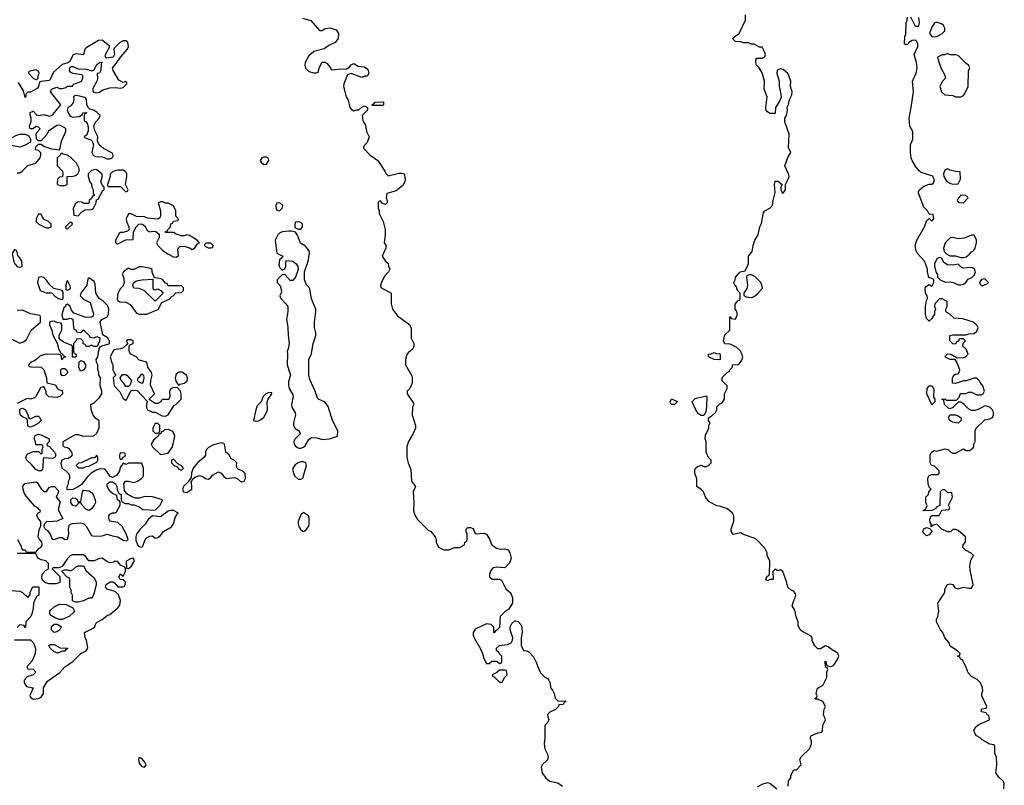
# Model space of a CAD drawing. Header units: inches. Extents: x 2605671 to 2720413, y 450557 to 553563.
# Tile 33 of 35: x 2637889 to 2645318, y 532516 to 538293. Entities that reach past the tile are written whole.
import ezdxf

# ---------------------------------------------------------------- set-up
doc = ezdxf.new("R2010")
doc.units = ezdxf.units.IN
doc.header["$MEASUREMENT"] = 0
doc.layers.add('C6533', color=7, linetype='Continuous')
doc.layers.add('C6543', color=7, linetype='Continuous')

msp = doc.modelspace()

# ---------------------------------------------------------------- linework, layer by layer
at = {"layer": 'C6533', "color": 5, "elevation": 40}
for points in [[(2637870, 537138), (2637890, 537138), (2637908, 537150), (2637950, 537192), (2638010, 537211.3), (2638042, 537250), (2638048.7, 537270), (2638048, 537288), (2638030, 537306), (2638008, 537310), (2638010, 537334), (2638030, 537354), (2638050, 537354), (2638076.9, 537336.9), (2638130, 537318.8), (2638188, 537312), (2638194.6, 537325.4), (2638203.2, 537376.8), (2638238, 537450), (2638238, 537470), (2638230, 537478), (2638190, 537497.2), (2638170, 537495.3), (2638107.1, 537452.9), (2638092.8, 537427.2), (2638050, 537378), (2638030, 537378), (2638015.3, 537395.3), (2638013.2, 537430), (2638018, 537442), (2638042, 537470), (2638030, 537482), (2638010, 537488), (2637991.1, 537468.9), (2637968.7, 537470), (2637962, 537490), (2637975.3, 537524.7), (2637975.3, 537550), (2637967.3, 537572.7), (2637967.3, 537592.7), (2637990, 537602), (2638016, 537576), (2638030, 537571), (2638070, 537577.3), (2638110, 537564.9), (2638130, 537570.6), (2638140.5, 537579.5), (2638198, 537650), (2638122, 537750), (2638128, 537770), (2638170, 537782.8), (2638190, 537774.8), (2638210, 537774.8), (2638238.6, 537781.4), (2638250, 537791.3), (2638287.3, 537792.7), (2638294.6, 537805.4), (2638352.8, 537827.2), (2638366, 537850), (2638364, 537870), (2638356.6, 537876.6), (2638290, 537886), (2638275.5, 537895.5), (2638264, 537910), (2638270, 537934), (2638280.2, 537939.8), (2638290, 537941), (2638330, 537922.8), (2638390, 537918.8), (2638432.5, 537907.5), (2638448.7, 537911.3), (2638470, 537956), (2638490, 537970.8), (2638510, 537972), (2638503.6, 537956.4), (2638501, 537910), (2638490, 537888.7), (2638472.7, 537887.3), (2638474.8, 537850), (2638470.7, 537829.3), (2638438.8, 537770), (2638446, 537746), (2638470, 537741), (2638490, 537746), (2638516, 537764), (2638570, 537779.1), (2638610, 537780.7), (2638650, 537776), (2638670, 537782), (2638698, 537810), (2638698, 537818), (2638690, 537826), (2638670, 537818), (2638638, 537838), (2638595.3, 537910), (2638589.3, 537930), (2638617.6, 537962.4), (2638649, 538010), (2638701.2, 538070), (2638709.3, 538090), (2638704.7, 538124.7), (2638690, 538133.2), (2638670, 538133.2), (2638640.9, 538119.1), (2638601.4, 538078.6), (2638598.8, 538070), (2638604, 538030), (2638599.9, 538020.1), (2638590.5, 538009.5), (2638543.7, 538003.7), (2638535.3, 538010), (2638536, 538030), (2638569, 538090), (2638510, 538139), (2638483.5, 538136.5), (2638390, 538082), (2638381, 538070), (2638370, 538028), (2638310, 538035.3), (2638291.6, 538028.4), (2638263.6, 537976.4), (2638252, 537968), (2638210, 537955.3), (2638143, 537897), (2638118, 537842), (2638110, 537835.3), (2638052, 537828), (2638038, 537822), (2638031.6, 537788.4), (2638023.6, 537776.4), (2637970, 537746), (2637950, 537746), (2637934, 537730), (2637934, 537710), (2637930, 537706), (2637916.4, 537756.4), (2637880.4, 537820.4)], [(2640000, 536765), (2639990, 536768), (2639970, 536766), (2639964.7, 536750), (2639966, 536726), (2639990, 536712), (2640000, 536712)], [(2640000, 536626.7), (2639986, 536666), (2639969.1, 536689.1), (2639938.6, 536698.6), (2639918.6, 536698.6), (2639868.1, 536691.9), (2639850, 536682.7), (2639837.3, 536670), (2639815.5, 536630), (2639830, 536532), (2639874, 536510), (2639862, 536490), (2639850, 536482), (2639844.6, 536444.6), (2639850, 536426), (2639870, 536402), (2639890, 536412), (2639896, 536430), (2639896.4, 536463.6), (2639903.1, 536476.9), (2639949.1, 536470.9), (2639974.8, 536450), (2639986.8, 536430), (2639991.1, 536408.9), (2639970.8, 536350), (2639950, 536325.2), (2639930, 536324), (2639890, 536369.2), (2639870, 536369), (2639831, 536330), (2639830.8, 536310), (2639850.4, 536290.4), (2639860.4, 536270), (2639863.5, 536236.5), (2639851.3, 536210), (2639858, 536190), (2639898, 536150), (2639910.8, 536130), (2639910.8, 536090), (2639902.8, 536030), (2639913.2, 535973.2), (2639913.7, 535913.7), (2639921, 535850), (2639914.8, 535810), (2639906.8, 535790), (2639910.6, 535770.6), (2639908, 535690), (2639931, 535610), (2639917.3, 535562.7), (2639918, 535530), (2639922, 535510), (2639950, 535462), (2639952.7, 535450), (2639940.5, 535390), (2639942, 535370), (2639966.4, 535326.4), (2639970.7, 535310.7), (2639954, 535250), (2639954, 535230), (2639968.2, 535208.2), (2639998, 535190), (2640000, 535185)], [(2637871.6, 534371.6), (2637899.6, 534319.6), (2637902, 534302), (2637910, 534294), (2637930, 534294), (2637938, 534278), (2637950, 534274), (2638010, 534274), (2638035.3, 534304.7), (2638050, 534314), (2638058, 534330), (2638055.3, 534350), (2638034.6, 534374.6), (2638028, 534390), (2638036.4, 534443.6), (2638047.3, 534472.7), (2638047.3, 534507.3), (2638030, 534526), (2638018, 534550), (2638027.3, 534572.7), (2638042, 534578), (2638046, 534590), (2638035.3, 534595.3), (2638026, 534610), (2638003.1, 534623.1), (2637937, 534697), (2637922.4, 534722.4), (2637914, 534750), (2637912.3, 534770), (2637927.3, 534792.7), (2638010, 534806.8), (2638019.9, 534799.9), (2638050, 534752), (2638070, 534732), (2638090, 534734), (2638110, 534762), (2638130, 534771.3), (2638150.9, 534770.9), (2638179.6, 534739.6), (2638182, 534730), (2638164.7, 534690), (2638194.8, 534654.8), (2638182.8, 534610), (2638182.8, 534590), (2638214, 534530), (2638170.8, 534509.2), (2638103.1, 534503.1), (2638092.7, 534507.3), (2638072.7, 534487.3), (2638072, 534470), (2638082, 534450), (2638098, 534438), (2638118, 534410), (2638132.7, 534372.7), (2638150, 534372), (2638190, 534384.7), (2638210, 534384.7), (2638230, 534372), (2638250, 534374), (2638259, 534410), (2638257.2, 534450), (2638262.7, 534477.3), (2638273.2, 534486.8), (2638289.1, 534490.9), (2638350, 534496), (2638370, 534491), (2638390, 534471.3), (2638430, 534401), (2638450, 534396), (2638510, 534398), (2638550, 534411.3), (2638590, 534398), (2638630, 534391), (2638670, 534366.8), (2638698, 534362), (2638706, 534370), (2638692.5, 534412.5), (2638662, 534470), (2638630, 534498), (2638570, 534508.7), (2638562, 534530), (2638562, 534550), (2638570, 534562), (2638590, 534571.3), (2638610, 534572), (2638620.4, 534579.6), (2638648, 534630), (2638647.3, 534647.3), (2638642, 534662), (2638628, 534670), (2638622, 534702), (2638590, 534718), (2638570, 534735.3), (2638549.2, 534770), (2638549, 534791), (2638570, 534804.7), (2638590, 534804.7), (2638610.8, 534790.8), (2638621, 534770), (2638624.7, 534744.7), (2638638, 534718), (2638654, 534710), (2638654, 534670), (2638658, 534658), (2638683.6, 534643.6), (2638710, 534642), (2638730, 534632), (2638751.6, 534631.6), (2638790, 534618), (2638818, 534598), (2638910, 534592), (2638948, 534630), (2638958, 534650), (2638966, 534670), (2638890, 534694), (2638834.6, 534694.6), (2638790, 534682), (2638763.1, 534683.1), (2638734, 534694), (2638696.4, 534716.4), (2638680.4, 534740.4), (2638675.3, 534790), (2638688, 534810), (2638710, 534811), (2638750, 534801), (2638778, 534810), (2638808, 534830), (2638818, 534842), (2638822, 534850), (2638822, 534910), (2638810, 534946), (2638710, 534946), (2638690, 534938), (2638670, 534946), (2638646.4, 534913.6), (2638640.7, 534890), (2638622.5, 534857.5), (2638590, 534839), (2638569.3, 534849.3), (2638550, 534882), (2638530, 534902), (2638496.9, 534903.1), (2638470, 534895.3), (2638427.5, 534872.5), (2638398, 534842), (2638354.8, 534785.2), (2638330, 534768), (2638290, 534748), (2638250, 534746), (2638246, 534750), (2638248, 534770), (2638258, 534790), (2638258, 534810), (2638268, 534830), (2638268, 534850), (2638258, 534870), (2638238, 534890), (2638219, 534899), (2638208, 534910), (2638202, 534950), (2638208.7, 534971.3), (2638230, 534982), (2638255.3, 534984.7), (2638280.4, 534999.6), (2638288, 535010), (2638282, 535030), (2638268, 535050), (2638250, 535062), (2638227.3, 535067.3), (2638218, 535078), (2638218, 535110), (2638310, 535162), (2638330, 535162), (2638370, 535151.3), (2638447.3, 535152.7), (2638470, 535174), (2638487.3, 535212.7), (2638487.3, 535267.3), (2638463.1, 535283.1), (2638442, 535310), (2638427.3, 535352.7), (2638426, 535390), (2638450, 535402), (2638490, 535442), (2638508, 535470), (2638508, 535490), (2638495.3, 535530), (2638498, 535590), (2638486, 535610), (2638486, 535630), (2638478, 535650), (2638478, 535690), (2638468, 535710), (2638466, 535730), (2638478, 535750), (2638487.3, 535812.7), (2638496.4, 535823.6), (2638508, 535832), (2638556.4, 535843.6), (2638566, 535850), (2638566, 535870), (2638558, 535878), (2638555.3, 535890), (2638516.4, 535916.4), (2638497.2, 536010), (2638508, 536030), (2638550, 536052), (2638559, 536070), (2638562, 536110), (2638554.6, 536134.6), (2638518, 536170), (2638489.3, 536189.3), (2638472.5, 536212.5), (2638464, 536230), (2638458, 536298), (2638450, 536318), (2638410, 536346), (2638402, 536338), (2638396, 536290), (2638350.7, 536230), (2638344, 536210), (2638370, 536183.8), (2638419.9, 536159.9), (2638446.8, 536073.2), (2638442.8, 536057.2), (2638430.7, 536049.3), (2638390, 536045.2), (2638298, 536078), (2638280.2, 536100.2), (2638268.4, 536128.4), (2638250, 536146), (2638238, 536142), (2638234, 536130), (2638222, 536118), (2638206, 536066), (2638214, 536034), (2638247.3, 536032.7), (2638270, 536042), (2638290, 536034), (2638294, 535970), (2638298, 535958), (2638312.7, 535952.7), (2638318, 535938), (2638350, 535934), (2638370, 535954), (2638414, 535910), (2638418, 535898), (2638450, 535892), (2638470, 535902), (2638492.7, 535892.7), (2638491.6, 535868.4), (2638472.7, 535827.3), (2638450, 535828), (2638430, 535838), (2638411.6, 535828.4), (2638390, 535826), (2638382, 535842), (2638368.4, 535848.4), (2638367.3, 535867.3), (2638350, 535886), (2638318, 535882), (2638314, 535870), (2638294, 535850), (2638294, 535790), (2638298, 535778), (2638314, 535770), (2638314, 535750), (2638310, 535746), (2638290, 535746), (2638286, 535750), (2638286, 535830), (2638278, 535838), (2638220.2, 535860.2), (2638196.4, 535876.4), (2638186, 535890), (2638186, 535910), (2638207.3, 535952.7), (2638207.3, 535987.3), (2638202, 536002), (2638168.4, 536008.4), (2638150, 536018), (2638123.6, 536016.4), (2638114, 536010), (2638114, 535990), (2638131.6, 535951.6), (2638132.7, 535932.7), (2638143.6, 535903.6), (2638172, 535852), (2638183.6, 535803.6), (2638198, 535778), (2638210, 535774), (2638218, 535758), (2638234, 535750), (2638218, 535742), (2638210, 535726), (2638206, 535730), (2638202, 535762), (2638187.3, 535767.3), (2638090, 535768.7), (2638043.6, 535756.4), (2638023.6, 535736.4), (2637999.8, 535720.2), (2637974, 535710), (2637954, 535690), (2637958, 535678), (2637972.7, 535672.7), (2638050, 535672), (2638071.1, 535651.1), (2638091.3, 535590), (2638094, 535554), (2638158, 535538), (2638170, 535514), (2638182, 535502), (2638210, 535494), (2638211.3, 535470), (2638192, 535450), (2638170, 535442), (2638108.4, 535448.4), (2638088.4, 535468.4), (2638087.3, 535487.3), (2638070, 535526), (2638045.4, 535514.6), (2638011.3, 535448.7), (2637999.8, 535440.2), (2637970, 535428.7), (2637946, 535434), (2637870, 535398)], [(2637814, 535890), (2637890, 535852), (2637918, 535862), (2637940.2, 535879.8), (2637975.3, 535950), (2638046, 536010), (2638046, 536050), (2638042, 536062), (2637970, 536074), (2637910, 536102), (2637870, 536098)], [(2640000, 535163.8), (2639968.5, 535131.5), (2639958.4, 535110), (2639960.4, 535090), (2639970, 535076.3), (2639990, 535061.6), (2640000, 535060.4)], [(2640000, 534953.3), (2639990, 534949.4), (2639966.9, 534933.1), (2639950.4, 534909.6), (2639948.5, 534888.5), (2639962, 534850), (2639990, 534827.3), (2640000, 534826.7)], [(2640000, 534533), (2639990.8, 534510), (2639990.7, 534490), (2639994.8, 534470), (2640000, 534461.3)], [(2637850, 533614), (2637970, 533614), (2637990, 533594), (2638001, 533570), (2638006.8, 533546.8), (2638004.9, 533510), (2637983.8, 533456.2), (2637942, 533410), (2637950, 533394), (2637990, 533391.3), (2638011.3, 533370), (2637990.9, 533349.1), (2637946, 533334), (2637922, 533310), (2637922, 533290), (2637941, 533261), (2637990.7, 533250.7), (2637966.4, 533193.6), (2637970, 533182), (2637990, 533166), (2638030, 533172), (2638050, 533182), (2638068.7, 533210), (2638069.3, 533250.7), (2638098, 533302), (2638192.3, 533367.7), (2638229.5, 533410.5), (2638290, 533451), (2638349.4, 533510.6), (2638389.1, 533530.9), (2638402, 533550), (2638401.2, 533570), (2638392.1, 533612.1), (2638382, 533630), (2638378, 533670), (2638452.3, 533707.7), (2638464, 533736), (2638473.6, 533746.4), (2638510, 533766), (2638550, 533798), (2638570, 533806), (2638630, 533856), (2638645.6, 533874.4), (2638649.2, 533910), (2638634, 533954), (2638610, 533978), (2638550, 533995.3), (2638535.3, 534010), (2638542, 534030), (2638570.9, 534050.9), (2638591.1, 534051.1), (2638604.7, 534044.7), (2638630, 534014), (2638670, 534014), (2638682, 534018), (2638686, 534050), (2638670, 534066), (2638646, 534070), (2638638, 534090), (2638650, 534112), (2638670, 534094), (2638686, 534130), (2638686, 534150), (2638682, 534162), (2638650, 534178), (2638630, 534206), (2638610, 534208), (2638599.8, 534200.2), (2638570, 534196), (2638545.1, 534205.1), (2638510, 534229), (2638490, 534228.7), (2638450, 534209), (2638410, 534208.7), (2638390, 534238), (2638370, 534255.3), (2638285.4, 534254.6), (2638270, 534248), (2638250, 534228), (2638210, 534166), (2638183.6, 534156.4), (2638142, 534158), (2638134, 534150), (2638192.7, 534092.7), (2638192.7, 534047.3), (2638163.6, 534036.4), (2638110, 534035.3), (2638084, 534044), (2638063.1, 534063.1), (2638056.4, 534076.4), (2638058, 534110), (2638083.1, 534136.9), (2638106, 534150), (2638106, 534190), (2638086, 534210), (2638050, 534218), (2638026, 534230), (2638010, 534266), (2637870, 534266)], [(2637825.4, 533985.4), (2637890, 533982), (2637911.1, 533971.1), (2637950, 533934), (2637967.3, 533952.7), (2637968, 533970), (2637986, 534010), (2637990, 534014), (2638027.3, 534012.7), (2638034, 534010), (2638034, 533950), (2638018, 533942), (2638003.6, 533916.4), (2637992.7, 533887.3), (2637991.6, 533851.6), (2637983.6, 533816.4), (2637972, 533790), (2637934, 533750), (2637932.7, 533707.3), (2637927.3, 533707.3), (2637922, 533722), (2637890, 533726), (2637870, 533706)]]:
    msp.add_lwpolyline(points, dxfattribs=at)
for points in [[(2638010, 537915.3), (2637958, 537902), (2637954, 537890), (2637994, 537850), (2638010, 537842), (2638018, 537842), (2638027.3, 537852.7), (2638027.3, 537867.3), (2638035.3, 537890), (2638030, 537906)], [(2638310, 537721.2), (2638301.4, 537718.6), (2638296, 537710), (2638298.4, 537690), (2638291.8, 537668.2), (2638275.6, 537644.4), (2638250.8, 537630), (2638247.7, 537610), (2638254.8, 537590), (2638270, 537564.7), (2638290, 537558), (2638336.4, 537563.6), (2638362, 537578), (2638366, 537590), (2638392, 537592), (2638390, 537586), (2638378, 537582), (2638374, 537570), (2638374, 537530), (2638390, 537522), (2638398, 537510), (2638405.4, 537485.4), (2638405.4, 537454.6), (2638396, 537424), (2638374, 537410), (2638382, 537402), (2638426, 537386), (2638436, 537376), (2638444.7, 537350), (2638432, 537290), (2638442, 537270), (2638459.6, 537259.6), (2638510, 537258), (2638550, 537242), (2638570, 537242), (2638586, 537250), (2638595.3, 537264.7), (2638590, 537286), (2638520.2, 537320.2), (2638488, 537350), (2638476.4, 537376.4), (2638478, 537410), (2638458, 537450), (2638448, 537490), (2638460.2, 537519.8), (2638488, 537550), (2638495.3, 537570), (2638470, 537595.3), (2638446, 537610), (2638418, 537618), (2638408, 537628), (2638395.3, 537650), (2638394, 537690), (2638384.7, 537704.7), (2638343.8, 537716.2)], [(2637890, 537332.3), (2637824.7, 537344.7), (2637798, 537370), (2637806, 537390), (2637860.5, 537419.5), (2637890, 537430.4), (2637930.5, 537430.5), (2637957.6, 537417.6), (2637971.3, 537390), (2637971.3, 537370), (2637930, 537345.2)], [(2638210, 537286), (2638198, 537282), (2638194, 537270), (2638172, 537250), (2638172.7, 537192.7), (2638210.9, 537150.9), (2638214, 537130), (2638212.7, 537107.3), (2638190, 537106), (2638174, 537090), (2638172.7, 537052.7), (2638190, 537042), (2638230, 537042), (2638246, 537050), (2638246, 537110), (2638290, 537112), (2638310, 537118), (2638328, 537130), (2638338, 537150), (2638338, 537170), (2638318, 537210), (2638278, 537250), (2638246, 537270), (2638218, 537278)], [(2639750, 537257), (2639730, 537257), (2639716, 537250), (2639704, 537230), (2639710, 537218), (2639730, 537200.7), (2639750, 537202.8), (2639769.3, 537230), (2639764, 537250)], [(2638450, 537162), (2638427.1, 537152.9), (2638404.7, 537130), (2638404.7, 537110), (2638418, 537070), (2638431, 537051), (2638432, 537030), (2638442, 537010), (2638442, 536982), (2638452.7, 536967.3), (2638438, 536962), (2638432.7, 536947.3), (2638414, 536930), (2638414, 536910), (2638410, 536906), (2638370, 536906), (2638356.4, 536916.4), (2638330, 536918), (2638311.6, 536908.4), (2638292, 536870), (2638298, 536818), (2638330, 536814), (2638356.4, 536843.6), (2638380.4, 536859.6), (2638430, 536862), (2638446, 536870), (2638466, 536910), (2638467.3, 536932.7), (2638482, 536938), (2638515.3, 537004.7), (2638526, 537010), (2638526, 537030), (2638510, 537046), (2638502, 537070), (2638514.6, 537114.6), (2638508, 537130), (2638470, 537159)], [(2638670, 537158), (2638630, 537158), (2638591.1, 537148.9), (2638571.3, 537128.7), (2638570.9, 537109.1), (2638552, 537050), (2638554, 537034), (2638650, 537034), (2638690, 536994), (2638702, 536998), (2638706, 537010), (2638686, 537050), (2638698, 537110), (2638698, 537130), (2638690, 537146)], [(2638970, 536918), (2638950, 536918), (2638934, 536910), (2638951.1, 536851.1), (2638951.3, 536810), (2638943.6, 536796.4), (2638930, 536788), (2638856.4, 536796.4), (2638830, 536806), (2638770, 536808.7), (2638730, 536828.7), (2638710, 536828), (2638691, 536790), (2638694.8, 536770), (2638712, 536730), (2638714, 536710), (2638702, 536698), (2638670, 536688), (2638650, 536688), (2638639.6, 536680.4), (2638612, 536630), (2638612.7, 536612.7), (2638622, 536602), (2638630, 536602), (2638688.4, 536631.6), (2638746, 536634), (2638747.3, 536692.7), (2638768, 536730), (2638788.9, 536751.1), (2638810, 536754), (2638835.3, 536735.3), (2638850, 536702), (2638870, 536692), (2638890, 536698), (2638914.8, 536694.8), (2638936.9, 536676.9), (2638942, 536670), (2638942, 536650), (2638922, 536610), (2638932, 536590), (2638972, 536550), (2639006.4, 536526.4), (2639050, 536504.7), (2639070, 536502), (2639087.3, 536512.7), (2639082, 536558), (2639087.3, 536572.7), (2639098, 536582), (2639130, 536584.7), (2639170, 536571.3), (2639190, 536558), (2639210, 536571.3), (2639230, 536602), (2639246, 536610), (2639228, 536630), (2639170, 536664), (2639150, 536668.7), (2639130, 536662), (2639110, 536662), (2639070, 536675.3), (2639050, 536688), (2638988, 536688), (2638990, 536694), (2639002, 536698), (2639006, 536710), (2639026, 536730), (2639030, 536754), (2639042, 536758), (2639050, 536774), (2639082, 536778), (2639086, 536790), (2639066, 536810), (2639068, 536850), (2639048.4, 536888.4), (2639010, 536908), (2638990, 536908)], [(2639851.9, 536911.9), (2639830, 536909.2), (2639820.4, 536890), (2639823.7, 536863.7), (2639830, 536854.8), (2639850, 536850.8), (2639869.2, 536870), (2639874, 536890)], [(2638050, 536826), (2638030, 536826), (2638014, 536790), (2638014, 536770), (2638034, 536750), (2638074, 536730), (2638090, 536722), (2638110, 536722), (2638126, 536730), (2638126, 536750), (2638106, 536770), (2638068, 536788)], [(2638270, 536766), (2638234, 536730), (2638238, 536718), (2638250, 536714), (2638286, 536750), (2638282, 536762)], [(2637850, 536558), (2637832, 536530), (2637845.4, 536465.4), (2637852, 536450), (2637870, 536432), (2637890, 536426), (2637908, 536432), (2637904, 536470), (2637890, 536495.3), (2637873.6, 536513.6), (2637866, 536550)], [(2639330, 536608), (2639292.7, 536607.3), (2639282, 536598), (2639282, 536590), (2639290, 536582), (2639310, 536572), (2639330, 536572), (2639346, 536574), (2639348, 536590)], [(2638810, 536429), (2638790, 536428.7), (2638750, 536408.7), (2638730, 536408.7), (2638710, 536418), (2638703.6, 536416.4), (2638672, 536390), (2638662, 536370), (2638671.6, 536351.6), (2638678, 536310), (2638670, 536286), (2638650, 536266), (2638630, 536226), (2638624.7, 536190), (2638630, 536174), (2638645.4, 536165.4), (2638690, 536161), (2638723.5, 536143.5), (2638770, 536078), (2638791.1, 536071.1), (2638848.4, 536071.6), (2638870, 536082), (2638933.6, 536106.4), (2638962, 536158), (2639026, 536190), (2639035.3, 536204.7), (2639046, 536210), (2639067.3, 536232.7), (2639110, 536234), (2639126, 536250), (2639126, 536270), (2639110, 536286), (2639010, 536286), (2639002, 536302), (2638990, 536306), (2638968, 536330), (2638950, 536339), (2638906, 536346), (2638888.9, 536388.9), (2638888, 536408), (2638876.4, 536416.4)], [(2638050, 536354), (2638031.6, 536348.4), (2638022, 536310), (2638042, 536250), (2638088.4, 536231.6), (2638131, 536231), (2638152, 536210), (2638182, 536190), (2638210, 536182), (2638218, 536190), (2638218, 536238), (2638208, 536250), (2638145.6, 536265.6), (2638113.8, 536293.8), (2638090, 536328.7), (2638070, 536348.7)], [(2638250, 536326), (2638243.6, 536316.4), (2638238, 536290), (2638238, 536258), (2638250, 536252), (2638270, 536262), (2638273.2, 536270), (2638270, 536286)], [(2638910, 536254), (2638930, 536262), (2638954, 536250), (2638972, 536230), (2638910, 536168), (2638828, 536250), (2638790, 536264), (2638750, 536268), (2638742, 536290), (2638748.9, 536311.1), (2638770, 536322), (2638810, 536331.3), (2638894, 536334), (2638894, 536270), (2638898, 536258)], [(2638730, 535878), (2638703.6, 535876.4), (2638694, 535870), (2638702, 535850), (2638698, 535842), (2638670, 535818), (2638651.6, 535808.4), (2638598, 535802), (2638572, 535750), (2638583.6, 535703.6), (2638592, 535690), (2638592.7, 535652.7), (2638603.6, 535623.6), (2638614, 535610), (2638594, 535590), (2638602, 535530), (2638645.4, 535485.4), (2638670, 535434), (2638690, 535422), (2638695.3, 535424.7), (2638727.3, 535492.7), (2638742, 535498), (2638775.3, 535495.3), (2638850, 535414), (2638854, 535414), (2638844.7, 535395.3), (2638845.4, 535365.4), (2638854, 535350), (2638890, 535332), (2638911.6, 535331.6), (2638963.6, 535303.6), (2638990, 535302), (2639008.4, 535311.6), (2639055.3, 535384.7), (2639066, 535390), (2639106, 535430), (2639108, 535470), (2639102, 535490), (2639078, 535518), (2639045.4, 535514.6), (2639030, 535508), (2639018, 535490), (2639022, 535450), (2639014, 535430), (2639010, 535426), (2638970, 535426), (2638958, 535422), (2638954, 535410), (2638930, 535398), (2638910, 535398), (2638866, 535426), (2638867.3, 535432.7), (2638906, 535470), (2638874.6, 535534.6), (2638877.2, 535570), (2638889, 535610), (2638884, 535630), (2638855.3, 535670), (2638848.4, 535708.4), (2638790, 535725.2), (2638768.7, 535750), (2638728, 535770), (2638719, 535779), (2638713.6, 535793.6), (2638714, 535826), (2638720.2, 535839.8), (2638746, 535850), (2638746, 535870)], [(2638210, 535606), (2638200.4, 535620.4), (2638198, 535650), (2638210, 535662), (2638230, 535662), (2638242, 535650), (2638252, 535630), (2638230, 535608)], [(2638350, 535642), (2638342, 535650), (2638335.3, 535670), (2638338, 535710), (2638350, 535722), (2638370, 535714), (2638384.7, 535690), (2638384.7, 535670), (2638370, 535648)], [(2638690, 535526), (2638675.3, 535550), (2638655.3, 535570), (2638646, 535590), (2638665.2, 535614.8), (2638690, 535614.8), (2638698, 535610), (2638732, 535570), (2638722, 535538), (2638710, 535526)], [(2638810, 535548), (2638790, 535558), (2638778, 535570), (2638782, 535590), (2638797.2, 535602.8), (2638810, 535622), (2638822, 535610), (2638824.7, 535590), (2638819.6, 535560.4)], [(2639090, 535634), (2639070, 535618), (2639061, 535590), (2639066.8, 535566.8), (2639090, 535534), (2639098, 535542), (2639110, 535544.7), (2639130, 535551.3), (2639153.2, 535566.8), (2639155.3, 535590), (2639148, 535610), (2639112.9, 535632.9)], [(2639770, 535479.3), (2639746, 535470), (2639726, 535450), (2639711.3, 535410), (2639681.1, 535378.9), (2639670.5, 535350), (2639654, 535270), (2639664.7, 535264.7), (2639690, 535266.8), (2639710, 535276.3), (2639730, 535294), (2639752, 535330), (2639758.4, 535350), (2639756, 535410), (2639764, 535430), (2639792.3, 535470), (2639790, 535478)], [(2637962, 535282), (2637976.4, 535283.6), (2638010, 535302), (2638030, 535302), (2638036.9, 535296.9), (2638052, 535270), (2638030, 535248), (2637990, 535226), (2637970, 535218), (2637950, 535226), (2637947.3, 535267.3), (2637942, 535282), (2637910, 535295.3), (2637895.3, 535310), (2637888.9, 535331.1), (2637890, 535354), (2637910, 535362), (2637930, 535352), (2637952, 535310), (2637952.7, 535292.7)], [(2638930, 535246), (2638910, 535246), (2638894, 535210), (2638894, 535190), (2638910, 535174), (2638930, 535174), (2638942, 535178), (2638946, 535190), (2638946, 535230)], [(2638136.9, 534983.1), (2638070, 534986), (2638064.7, 534975.3), (2638063.6, 534916.4), (2638059.6, 534900.4), (2638050, 534888), (2638030, 534888.7), (2638010, 534898), (2637977.2, 534937.2), (2637942, 534970), (2637935.3, 534990), (2637942, 535010), (2637950, 535018), (2637990, 535034), (2638030, 535034), (2638050, 535014), (2638058, 535022), (2638058, 535050), (2638066, 535070), (2638062, 535082), (2638050, 535086), (2638010, 535086), (2638008, 535110), (2637999, 535130), (2638004.7, 535155.3), (2638030, 535164.7), (2638050, 535161), (2638112, 535130), (2638111.6, 535108.4), (2638094, 535090), (2638098, 535078), (2638110, 535074), (2638152, 535030), (2638162, 535010), (2638154, 534990)], [(2639010, 535202), (2638982, 535198), (2638970, 535186), (2638958, 535182), (2638954, 535170), (2638938, 535162), (2638934, 535150), (2638899.6, 535120.4), (2638882, 535090), (2638892, 535070), (2638950, 535012), (2639010, 535022), (2639042, 535070), (2639059, 535150), (2639052.9, 535172.9), (2639044.7, 535184.7)], [(2639410, 535099), (2639350, 535084), (2639314.4, 535065.6), (2639298, 535050), (2639291, 535030), (2639290, 535008), (2639278, 534990), (2639230, 534948.7), (2639198, 534910), (2639186, 534874), (2639182, 534838), (2639156.9, 534803.1), (2639124.7, 534770), (2639118, 534750), (2639124.7, 534730), (2639150, 534726), (2639188, 534750), (2639186, 534814), (2639190, 534814), (2639193.6, 534826.4), (2639216, 534844), (2639245.2, 534854.8), (2639270, 534846.8), (2639290, 534831), (2639310, 534826), (2639330, 534838.8), (2639344.4, 534855.6), (2639390, 534880.7), (2639410, 534872), (2639430, 534846), (2639450, 534831.3), (2639510, 534838), (2639530.9, 534830.9), (2639552, 534810), (2639564.9, 534804.9), (2639582, 534810), (2639592.7, 534830), (2639589, 534869), (2639570, 534888), (2639539, 534899), (2639529.1, 534909.1), (2639524, 534930), (2639528, 534950), (2639510, 534968), (2639483.1, 534983.1), (2639469, 535010), (2639445.2, 535030), (2639435.3, 535090), (2639430, 535095.3)], [(2638470, 535006), (2638452, 534988), (2638430, 534988), (2638351.6, 534948.4), (2638332.7, 534947.3), (2638314, 534930), (2638332.7, 534912.7), (2638370, 534912), (2638390, 534922), (2638410, 534924.7), (2638470, 534954), (2638478, 534970), (2638478, 534990)], [(2638650, 535026), (2638642, 535010), (2638642, 534990), (2638650, 534974), (2638662, 534978), (2638667.3, 534992.7), (2638682, 534998), (2638686, 535010), (2638682, 535022)], [(2639050, 534978), (2639034, 534970), (2639034, 534950), (2639054, 534930), (2639078, 534918), (2639090, 534902), (2639110, 534894), (2639126, 534910), (2639110, 534926), (2639082, 534942)], [(2638410, 534589.3), (2638390, 534596), (2638359, 534630), (2638350, 534648), (2638330, 534646), (2638322, 534630), (2638310, 534622), (2638290, 534628), (2638275.3, 534650), (2638275.3, 534670), (2638290, 534684.7), (2638310, 534682), (2638316.9, 534676.9), (2638330, 534654), (2638350, 534654), (2638362, 534730), (2638370, 534742), (2638376.4, 534743.6), (2638410, 534738.8), (2638430, 534726), (2638442.8, 534710), (2638458.8, 534670), (2638461, 534650), (2638451.3, 534630), (2638430, 534601.2)], [(2639050, 534588.7), (2639028.4, 534588.4), (2639010, 534584), (2638950, 534541.2), (2638891.6, 534548.4), (2638858, 534522), (2638834.4, 534485.6), (2638798, 534450), (2638771.3, 534410), (2638766, 534390), (2638764.7, 534364.7), (2638778, 534330), (2638790, 534318), (2638810, 534312), (2638819, 534321), (2638836, 534370), (2638850, 534386.8), (2638870, 534396), (2638890, 534398), (2638910, 534382), (2638930, 534386), (2638950, 534401), (2638974, 534430), (2639034.7, 534465.3), (2639049.3, 534490), (2639062, 534538), (2639076.4, 534563.6), (2639086, 534570)], [(2638310, 533898), (2638288, 533908), (2638286, 533950), (2638278, 533970), (2638278, 533990), (2638266, 534010), (2638266, 534070), (2638262, 534082), (2638247.3, 534087.3), (2638208, 534128), (2638210, 534134), (2638230, 534142), (2638250, 534142), (2638270, 534134), (2638290, 534142), (2638310, 534162), (2638330, 534172), (2638370, 534172), (2638390, 534134), (2638450, 534082), (2638464.7, 534050), (2638464.7, 534030), (2638450.9, 533969.1), (2638439.6, 533940.4), (2638430, 533928), (2638410, 533928), (2638370, 533908.7), (2638330, 533898)], [(2638730, 534228), (2638692.7, 534207.3), (2638694, 534154), (2638710, 534152), (2638730, 534166), (2638754, 534210), (2638747.3, 534227.3)], [(2638190, 533768), (2638158, 533778), (2638130, 533795.3), (2638115.3, 533810), (2638115.3, 533830), (2638121.2, 533838.8), (2638150, 533862), (2638190, 533882), (2638239.6, 533879.6), (2638290, 533854), (2638302, 533830), (2638296.9, 533823.1), (2638262, 533790), (2638210, 533768)], [(2638150, 533668.7), (2638128.7, 533690), (2638130, 533714), (2638150, 533732), (2638171.6, 533731.6), (2638196.9, 533716.9), (2638202, 533710), (2638191.3, 533690), (2638170, 533675.3)], [(2638170, 533515.3), (2638150, 533522), (2638119, 533550), (2638108.7, 533570), (2638122.7, 533577.3), (2638150, 533578.8), (2638194.4, 533554.4), (2638250, 533552), (2638250, 533546), (2638238, 533542), (2638230, 533529), (2638210, 533528.7), (2638183.6, 533516.4)], [(2638790, 532726), (2638784.7, 532710), (2638790, 532682), (2638810, 532658), (2638830, 532652), (2638842, 532670), (2638834, 532690), (2638810, 532719)]]:
    msp.add_lwpolyline(points, close=True, dxfattribs=at)
at = {"layer": 'C6543', "color": 5}
for points, elevation in [([(2643688, 532510), (2643688.7, 532550), (2643708, 532572), (2643708, 532588), (2643718, 532610), (2643730, 532632), (2643750, 532634), (2643786, 532670), (2643775.3, 532710), (2643784, 532730), (2643849.1, 532790.9), (2643862, 532830), (2643862, 532850), (2643855.3, 532870), (2643858, 532890), (2643910, 532912), (2643942, 532918), (2643946, 532930), (2643948, 532970), (2643968.7, 533010), (2643954, 533050), (2643959, 533090), (2643968.7, 533110), (2643948.4, 533148.4), (2643910, 533166), (2643890, 533166), (2643888, 533170), (2643902, 533178), (2643906, 533190), (2643898, 533210), (2643908, 533250), (2643950, 533274), (2643978, 533330), (2643978, 533370), (2643986, 533390), (2643982, 533402), (2643968.4, 533408.4), (2643966, 533454), (2643972, 533450), (2643978, 533418), (2644010, 533412), (2644030, 533421), (2644037.2, 533430), (2644062.7, 533470), (2644069.2, 533490), (2644061.2, 533510), (2644050, 533521.2), (2644018.4, 533538.4), (2643990, 533562), (2643970, 533568), (2643930, 533546), (2643910, 533546), (2643887.3, 533567.3), (2643880.4, 533580.4), (2643868.4, 533608.4), (2643868, 533630), (2643860.4, 533640.4), (2643790, 533678), (2643778, 533690), (2643763.1, 533723.1), (2643762, 533750), (2643746.6, 533786.6), (2643738.6, 533838.6), (2643718, 533870), (2643729, 533910), (2643741.2, 533930), (2643745.2, 533950), (2643742, 533962), (2643730, 533982), (2643710, 533989), (2643685.2, 534010), (2643674.8, 534054.8), (2643648, 534130), (2643630, 534142), (2643610, 534135.3), (2643590, 534148), (2643572, 534130), (2643574, 534070), (2643550, 534068), (2643530, 534058), (2643523.1, 534063.1), (2643518, 534070), (2643520.4, 534079.6), (2643530, 534094), (2643542, 534098), (2643547.3, 534112.7), (2643548.4, 534208.4), (2643528.7, 534250), (2643528, 534270), (2643510, 534306), (2643448, 534370), (2643430, 534382), (2643350, 534408.7), (2643330, 534422), (2643269.5, 534409.5), (2643257.2, 534430), (2643256, 534450), (2643278, 534510), (2643278, 534550), (2643268, 534570), (2643230, 534602), (2643170, 534622), (2643150, 534624), (2643090, 534655.3), (2643064, 534690), (2643048.7, 534730), (2643030, 534748.7), (2642998, 534770), (2642998, 534830), (2642982, 534870), (2642983.1, 534896.9), (2642988, 534910), (2643000.2, 534919.8), (2643030, 534932), (2643050, 534922), (2643070, 534922), (2643086, 534930), (2643106, 534950), (2643106, 534970), (2643086, 534990), (2643068, 535030), (2643068, 535110), (2643062, 535130), (2643063.1, 535156.9), (2643088, 535210), (2643088, 535232), (2643098, 535250), (2643086, 535270), (2643086, 535290), (2643114.6, 535305.4), (2643138, 535330), (2643148, 535350), (2643149, 535371), (2643168.9, 535391.1), (2643190, 535402), (2643208, 535430), (2643208, 535470), (2643226, 535510), (2643226, 535530), (2643188.4, 535568.4), (2643190, 535594), (2643230, 535634), (2643242, 535638), (2643246, 535650), (2643266, 535670), (2643266, 535690), (2643310, 535692), (2643320.4, 535699.6), (2643336.5, 535723.5), (2643344, 535750), (2643328.9, 535788.9), (2643300.4, 535820.4), (2643250, 535844), (2643210, 535848), (2643198, 535870), (2643210, 535914), (2643246, 535950), (2643246, 536050), (2643252, 536052), (2643258, 536038), (2643290, 536034), (2643306, 536070), (2643296.4, 536096.4), (2643286, 536110), (2643287.3, 536147.3), (2643310, 536174), (2643322, 536178), (2643326, 536190), (2643326, 536230), (2643306, 536250), (2643296.4, 536276.4), (2643280.4, 536300.4), (2643278, 536310), (2643288, 536330), (2643288.7, 536350), (2643326, 536390), (2643362, 536398), (2643388, 536450), (2643388, 536510), (2643416.4, 536543.6), (2643422, 536590), (2643435.3, 536630), (2643462, 536670), (2643474, 536730), (2643485.6, 536754.4), (2643502, 536838), (2643510, 536852), (2643550, 536872), (2643570, 536894), (2643574, 536930), (2643589.3, 536990), (2643585.2, 537050), (2643590, 537074), (2643610, 537074), (2643642, 537050), (2643632, 537030), (2643632, 537010), (2643642, 536990), (2643650, 536984.7), (2643668, 537010), (2643666, 537050), (2643690, 537094), (2643694, 537110), (2643689, 537130), (2643662, 537190), (2643685.6, 537254.4), (2643708, 537290), (2643688.7, 537330), (2643695.3, 537430), (2643663.1, 537523.1), (2643662, 537550), (2643675.3, 537570), (2643681.2, 537610), (2643679, 537630), (2643690, 537654), (2643697.2, 537690), (2643714.2, 537725.8), (2643717, 537750), (2643705.2, 537790), (2643706.6, 537830), (2643692.9, 537872.9), (2643680.9, 537890), (2643650, 537917.6), (2643630, 537922.9), (2643610, 537916), (2643604, 537910), (2643600.5, 537890), (2643619.3, 537830), (2643619.1, 537790), (2643633, 537730), (2643633.2, 537706.8), (2643622.8, 537677.2), (2643592, 537630), (2643590, 537586), (2643550, 537586), (2643530, 537598), (2643522, 537610), (2643519, 537630), (2643529, 537710), (2643505.2, 537770), (2643509, 537830), (2643491.9, 537891.9), (2643469.3, 537929.3), (2643449.4, 537949.4), (2643442, 537970), (2643442, 537990), (2643450, 538002), (2643490, 538002), (2643510, 538014), (2643515.3, 538030), (2643510, 538046), (2643490, 538086), (2643470, 538086), (2643430, 538108), (2643408.4, 538108.4), (2643390, 538118), (2643350, 538118), (2643327.3, 538127.3), (2643290, 538128.7), (2643268, 538150), (2643286, 538170), (2643318, 538190), (2643366, 538290), (2643366, 538330)], 40), ([(2640023.5, 538303.5), (2640086, 538286), (2640150, 538212), (2640170, 538212), (2640194, 538226), (2640230.6, 538230.6), (2640276.7, 538216.7), (2640294.8, 538190), (2640291.3, 538150), (2640270, 538122), (2640222, 538098), (2640186.4, 538073.6), (2640107.9, 538052.1), (2640070, 538021.2), (2640041.6, 537970), (2640040.5, 537950), (2640046.2, 537926.2), (2640070, 537902.8), (2640108.4, 537891.6), (2640128, 537892), (2640142, 537898), (2640150, 537934), (2640170, 537972), (2640190, 537972), (2640210, 537962), (2640234, 537930), (2640238, 537918), (2640250, 537914), (2640290, 537921), (2640356.4, 537923.6), (2640380.4, 537939.6), (2640390, 537952), (2640410, 537962), (2640443.6, 537943.6), (2640490, 537938), (2640510, 537922), (2640518, 537910), (2640522, 537890), (2640510, 537868), (2640492.7, 537867.3), (2640470, 537858), (2640390, 537888), (2640362.8, 537877.2), (2640334.8, 537810), (2640330.8, 537790), (2640350.9, 537710.9), (2640366.4, 537686.4), (2640381, 537630), (2640390, 537618), (2640410, 537604.7), (2640432.7, 537612.7), (2640447.3, 537612.7), (2640470, 537634), (2640490, 537642), (2640514, 537630), (2640514, 537610), (2640472, 537570), (2640478, 537530), (2640498, 537498), (2640506, 537450), (2640524.7, 537410), (2640510, 537366), (2640490, 537346), (2640482, 537330), (2640483.6, 537323.6), (2640534, 537270), (2640590.7, 537230.7), (2640644.7, 537150), (2640651.6, 537131.6), (2640670, 537114), (2640750, 537134.8), (2640770, 537136), (2640791, 537130), (2640797.3, 537090), (2640794, 537070), (2640778.8, 537041.2), (2640730, 537002), (2640658, 536982), (2640654, 536950), (2640662, 536930), (2640662, 536910), (2640650, 536898), (2640627.3, 536907.3), (2640610, 536926), (2640598, 536922), (2640594, 536910), (2640594, 536870), (2640602, 536850), (2640602, 536830), (2640631.1, 536771.1), (2640646.8, 536710), (2640646.8, 536670), (2640638, 536610), (2640650.7, 536590.7), (2640651, 536570), (2640624.7, 536510), (2640650, 536472), (2640670, 536454), (2640672.7, 536432.7), (2640682, 536410), (2640671.3, 536390), (2640642.5, 536357.5), (2640618, 536310), (2640612, 536290), (2640612.7, 536272.7), (2640692, 536230), (2640691, 536150), (2640702, 536110), (2640739.6, 536059.6), (2640832, 535990), (2640843.6, 535963.6), (2640842, 535890), (2640862, 535850), (2640862, 535830), (2640854, 535810), (2640819.6, 535780.4), (2640810, 535766), (2640801, 535730), (2640801, 535690), (2640846.4, 535606.4), (2640851, 535590), (2640851, 535550), (2640831.3, 535510), (2640812, 535490), (2640812, 535470), (2640859.6, 535399.6), (2640862, 535390), (2640851.6, 535368.4), (2640851.1, 535311.1), (2640874.8, 535230), (2640874.8, 535210), (2640858.8, 535170), (2640822.8, 535110), (2640811, 535070), (2640811.1, 534988.9), (2640818.8, 534950), (2640839.1, 534899.1), (2640846, 534810), (2640874, 534770), (2640858, 534730), (2640862.8, 534650), (2640861, 534590), (2640870, 534554), (2640890, 534522), (2640970, 534442), (2640991.1, 534431.1), (2641024.7, 534390), (2641031.3, 534370), (2641031.3, 534350), (2641050, 534312), (2641090, 534292), (2641130, 534292), (2641168.9, 534311.1), (2641208.4, 534311.6), (2641246, 534330), (2641248.4, 534351.6), (2641262, 534358), (2641266, 534370), (2641266, 534410), (2641258, 534430), (2641258, 534450), (2641270, 534462), (2641290, 534462), (2641310, 534454), (2641322, 534422), (2641332.7, 534412.7), (2641390, 534418), (2641410, 534411.3), (2641434.4, 534374.4), (2641451.1, 534331.1), (2641486.4, 534306.4), (2641516.9, 534296.9), (2641550, 534301), (2641574, 534294), (2641586, 534270), (2641596, 534230), (2641585.4, 534194.6), (2641550, 534158), (2641490, 534162), (2641463.6, 534156.4), (2641454, 534150), (2641443.6, 534136.4), (2641434, 534110), (2641434, 534090), (2641452.7, 534072.7), (2641510, 534072), (2641523.6, 534063.6), (2641558, 533998), (2641590.7, 533970.7), (2641598, 533958), (2641606, 533930), (2641606, 533890), (2641578, 533842), (2641554, 533830), (2641514, 533790), (2641510, 533706), (2641490, 533686), (2641478, 533682), (2641470, 533666), (2641466, 533670), (2641466, 533710), (2641446, 533730), (2641410, 533735.3), (2641325.4, 533694.6), (2641311.6, 533668.4), (2641311.3, 533650), (2641318, 533630), (2641365.4, 533545.4), (2641382, 533510), (2641390, 533474), (2641410, 533434), (2641430, 533434), (2641450, 533452), (2641490, 533454), (2641510, 533434), (2641522, 533438), (2641526, 533450), (2641526, 533490), (2641506, 533510), (2641502, 533522), (2641486, 533530), (2641486, 533550), (2641510, 533572), (2641570, 533578), (2641598, 533590), (2641608, 533610), (2641608.7, 533630), (2641588.7, 533690), (2641589.2, 533710.8), (2641602.7, 533737.3), (2641624, 533756), (2641630, 533758), (2641650, 533751.3), (2641670.6, 533730.6), (2641677.3, 533710), (2641681, 533670), (2641671.3, 533630), (2641671.6, 533571.6), (2641690, 533534), (2641711.6, 533531.6), (2641730, 533522), (2641765.4, 533485.4), (2641785.4, 533445.4), (2641804.7, 533390), (2641822, 533362), (2641850, 533332), (2641870, 533322), (2641882, 533310), (2641892, 533290), (2641892.7, 533252.7), (2641910, 533234), (2641922, 533210), (2641930, 533174), (2641950, 533154), (2642012, 533150), (2641998, 533142), (2641990, 533126), (2641958, 533122), (2641954, 533110), (2641931.1, 533088.9), (2641890, 533068), (2641872, 533050), (2641872.7, 533032.7), (2641882, 533010), (2641872, 532990), (2641851.6, 532968.4), (2641851.1, 532871.1), (2641846, 532830), (2641851, 532790), (2641871, 532750), (2641876, 532730), (2641870.6, 532709.4), (2641831.3, 532670), (2641824.7, 532650), (2641831.3, 532610), (2641858, 532570), (2641890, 532546), (2641950, 532534.8), (2641984.7, 532510)], 40), ([(2645315.3, 532490), (2645318, 532530), (2645310, 532546), (2645276.4, 532576.4), (2645255.3, 532610), (2645262, 532670), (2645258, 532730), (2645247.3, 532752.7), (2645246, 532810), (2645242, 532822), (2645210, 532826), (2645150, 532858), (2645134.6, 532874.6), (2645109.3, 532889.3), (2645095.3, 532910), (2645088.7, 532930), (2645102.7, 532957.3), (2645124.7, 532975.3), (2645206, 533010), (2645202, 533042), (2645188, 533048), (2645182, 533062), (2645146, 533070), (2645146, 533090), (2645150, 533094), (2645182, 533098), (2645186, 533110), (2645148, 533190), (2645148, 533210), (2645155.3, 533230), (2645154.6, 533254.6), (2645138, 533290), (2645113.6, 533313.6), (2645070, 533338), (2645044.7, 533364.7), (2645030, 533406), (2645002, 533462), (2644990, 533466), (2644982, 533482), (2644966, 533490), (2644982, 533498), (2644986, 533510), (2644966, 533530), (2644910, 533566), (2644902, 533590), (2644869.4, 533629.4), (2644854, 533670), (2644835.3, 533690), (2644806, 533750), (2644806, 533770), (2644815.3, 533790), (2644824, 533830), (2644815.3, 533890), (2644868.7, 533970), (2644870, 533994), (2644888, 534030), (2644910, 534036), (2644930.7, 534030.7), (2644945.4, 534005.4), (2644970, 533998), (2645010, 534012), (2645050, 534002.8), (2645070, 534004.7), (2645082, 534030), (2645060.2, 534140.2), (2645059, 534170), (2645065.2, 534214.8), (2645086, 534250), (2645068.4, 534268.4), (2645026, 534290), (2645006, 534310), (2645008.4, 534331.6), (2645026, 534350), (2645026, 534390), (2644970, 534438), (2644950, 534446), (2644930, 534446), (2644911.6, 534428.4), (2644888.9, 534428.9), (2644846, 534450), (2644810, 534486), (2644782, 534478), (2644766, 534466), (2644766, 534490), (2644758, 534498), (2644756.4, 534523.6), (2644768, 534552), (2644827.3, 534552.7), (2644847.3, 534592.7), (2644902, 534598), (2644906, 534610), (2644898, 534630), (2644926, 534690), (2644922, 534722), (2644890, 534726), (2644870, 534746), (2644850, 534746), (2644834, 534730), (2644832.7, 534627.3), (2644810, 534618), (2644796.9, 534603.1), (2644771.6, 534588.4), (2644710, 534586), (2644706, 534590), (2644722, 534598), (2644735.3, 534624.7), (2644726, 534650), (2644726, 534690), (2644746, 534710), (2644748, 534730), (2644766, 534750), (2644750, 534766), (2644744, 534790), (2644742, 534830), (2644748, 534850), (2644770, 534862), (2644818, 534862), (2644826, 534870), (2644826, 534890), (2644790, 534926), (2644768.9, 534928.9), (2644758, 534950), (2644759, 535010), (2644769.1, 535030.9), (2644790, 535042), (2644810, 535038), (2644870, 535056), (2644894, 535050), (2644914, 535030), (2644930, 535022), (2644950, 535022), (2645010, 535054), (2645030, 535042), (2645056.4, 535043.6), (2645080.4, 535059.6), (2645088, 535070), (2645088.9, 535091.1), (2645098, 535110), (2645098, 535190), (2645106, 535210), (2645170, 535274), (2645210, 535282), (2645228.7, 535291.3), (2645235.3, 535310), (2645235.3, 535330), (2645229.1, 535349.1), (2645209.1, 535369.1), (2645170, 535379), (2645126.4, 535353.6), (2645095.3, 535344.7), (2645070, 535344), (2645050, 535354), (2645012.9, 535392.9), (2644990, 535408), (2644970, 535408), (2644930, 535368), (2644910, 535358), (2644900.4, 535360.4), (2644866, 535390), (2644862, 535422), (2644846, 535430), (2644870, 535432), (2644882, 535422), (2644958, 535422), (2644976.4, 535443.6), (2644988.7, 535471.3), (2645028.4, 535471.6), (2645050, 535482), (2645070, 535482), (2645110, 535462), (2645143.6, 535463.6), (2645158, 535470), (2645168, 535490), (2645155.3, 535530), (2645134.6, 535554.6), (2645128, 535570), (2645110, 535588), (2645090, 535588.7), (2645031.1, 535568.9), (2645010, 535568.7), (2644950, 535548), (2644926, 535550), (2644927.3, 535587.3), (2644938, 535610), (2644950, 535618), (2644970, 535622), (2644978, 535630), (2644982, 535650), (2644963.1, 535703.1), (2644948, 535728), (2644909.1, 535729.1), (2644868, 535750), (2644890, 535771.3), (2644914, 535770), (2644962, 535742), (2645010, 535744.7), (2645026, 535750), (2645046, 535770), (2645030, 535806), (2645006, 535830), (2645007.3, 535852.7), (2645026, 535870), (2645010, 535886), (2644990, 535886), (2644978, 535882), (2644972.7, 535867.3), (2644958, 535862), (2644950, 535846), (2644930, 535848), (2644908, 535870), (2644908, 535910), (2644930, 535914), (2645030, 535914), (2645050, 535922), (2645090, 535924.7), (2645110, 535942), (2645122, 535970), (2645110, 535988), (2645086, 536010), (2645004.7, 536035.3), (2644940.4, 536040.4), (2644906, 536070), (2644883.1, 536083.1), (2644878, 536090), (2644878, 536110), (2644888, 536130), (2644887.3, 536167.3), (2644850, 536186), (2644830, 536186), (2644794, 536150), (2644792, 536130), (2644798, 536110), (2644791.3, 536090), (2644791, 536070), (2644770, 536038), (2644750, 536018), (2644730, 536038), (2644722.7, 536070), (2644722.7, 536130), (2644730, 536174), (2644738, 536190), (2644735.3, 536210), (2644724, 536230), (2644722, 536270), (2644730, 536282), (2644750, 536294), (2644770, 536282), (2644774.6, 536285.4), (2644786, 536310), (2644786, 536330), (2644778, 536338), (2644748.7, 536348.7), (2644738, 536390), (2644738, 536410), (2644715.3, 536470), (2644664, 536530), (2644654, 536550), (2644645.2, 536590), (2644659, 536630), (2644715.3, 536730), (2644730, 536774), (2644750, 536794), (2644770, 536774), (2644786, 536790), (2644782, 536822), (2644750, 536826), (2644738, 536850), (2644710, 536878), (2644668.7, 536991.3), (2644678, 537010), (2644710, 537038), (2644750, 537052), (2644770, 537052), (2644780.4, 537059.6), (2644788, 537070), (2644788, 537090), (2644778, 537110), (2644770, 537115.3), (2644690, 537141.2), (2644679, 537150), (2644650, 537182), (2644622, 537230), (2644615.3, 537250), (2644609, 537290), (2644609, 537350), (2644628.4, 537391.6), (2644628.4, 537448.4), (2644604, 537490), (2644599.3, 537550), (2644616, 537630), (2644633.2, 537750), (2644626, 537830), (2644652.7, 537890), (2644660.9, 537930), (2644656, 537970), (2644638, 538030), (2644666, 538090), (2644666, 538110), (2644650, 538138), (2644623.6, 538136.4), (2644598, 538122), (2644590, 538106), (2644570, 538106), (2644566, 538110), (2644567.3, 538167.3), (2644575.3, 538184.7), (2644578, 538270), (2644586, 538290), (2644587.3, 538312.7)], 20), ([(2644610, 538314), (2644642, 538250), (2644650, 538244.7), (2644670, 538244.7), (2644674, 538250), (2644679, 538270), (2644673.2, 538310)], 20), ([(2640000, 536712), (2640010, 536712), (2640022, 536730), (2640022, 536750), (2640010, 536762), (2640000, 536765)], 40), ([(2640000, 535060.4), (2640010, 535059.3), (2640030, 535067.7), (2640041.7, 535078.3), (2640070, 535126), (2640090, 535141), (2640130, 535138), (2640173.6, 535126.4), (2640226, 535130), (2640286, 535150), (2640288, 535190), (2640249.4, 535269.4), (2640215.3, 535375.3), (2640190, 535409.2), (2640146.6, 535426.6), (2640136.5, 535436.5), (2640119.3, 535490), (2640078.9, 535578.9), (2640069.4, 535610), (2640069.3, 535730), (2640089.4, 535770.6), (2640102, 535850), (2640122, 535910), (2640124, 535930), (2640114, 535970), (2640112.7, 536010), (2640124, 536090), (2640122, 536110), (2640090, 536186), (2640078.6, 536258.6), (2640070, 536275.3), (2640052.7, 536292.7), (2640038, 536330), (2640037.2, 536390), (2640066.6, 536470), (2640074.5, 536530), (2640072.3, 536550), (2640044.1, 536584.1), (2640007, 536607), (2640000, 536626.7)], 40), ([(2640000, 535185), (2640006, 535170), (2640000, 535163.8)], 40), ([(2640000, 534826.7), (2640010, 534826), (2640025.2, 534834.8), (2640053.2, 534930), (2640049, 534949), (2640030, 534957.2), (2640010, 534957.2), (2640000, 534953.3)], 40), ([(2640000, 534461.3), (2640010, 534444.7), (2640030, 534431.3), (2640050, 534444.7), (2640070, 534474), (2640074, 534490), (2640073.6, 534533.6), (2640068.7, 534550), (2640030, 534575.3), (2640010, 534558), (2640000, 534533)], 40), ([(2643455.9, 532504.1), (2643490, 532524), (2643530, 532536), (2643550, 532531.3), (2643602, 532490)], 40)]:
    msp.add_lwpolyline(points, dxfattribs=dict(at, elevation=elevation))
for points, elevation in [([(2644804.7, 538275.3), (2644791.6, 538268.4), (2644770, 538238), (2644754.8, 538190), (2644770, 538166.8), (2644790, 538162.8), (2644810, 538167.3), (2644848, 538190), (2644868, 538210), (2644868, 538230), (2644858, 538250), (2644843.1, 538263.1)], 20), ([(2644890, 538038), (2644870, 538028), (2644850, 538028), (2644823.6, 538016.4), (2644814, 538010), (2644818, 537990), (2644838, 537930), (2644872, 537870), (2644871.6, 537848.4), (2644851.6, 537828.4), (2644831.3, 537790), (2644844.7, 537750), (2644870, 537726), (2644930, 537722), (2644950, 537712), (2644990, 537712), (2645010, 537722), (2645018, 537730), (2645046, 537790), (2645047.3, 537907.3), (2645058, 537930), (2645048, 537950), (2645030, 537962), (2644970, 538022), (2644950, 538028.7), (2644910, 538028)], 20), ([(2640550, 537646), (2640546, 537650), (2640562, 537658), (2640570, 537672), (2640630, 537674), (2640634, 537670), (2640634, 537650), (2640630, 537646)], 40), ([(2644890, 537168), (2644870, 537158), (2644858, 537130), (2644862, 537110), (2644879.6, 537079.6), (2644901, 537061), (2644927.3, 537052.7), (2644970, 537054), (2644988, 537090), (2644986, 537146), (2644950, 537148), (2644910, 537158)], 20), ([(2644990, 536968), (2644972, 536950), (2644962, 536930), (2644963.6, 536923.6), (2644972.7, 536912.7), (2645010, 536912), (2645046, 536950), (2645027.3, 536967.3)], 20), ([(2645090, 536668), (2645070, 536668), (2645015.3, 536644.7), (2644970, 536639), (2644930, 536648.7), (2644910, 536648), (2644872, 536610), (2644858, 536570), (2644863.6, 536543.6), (2644883.6, 536523.6), (2644910, 536512), (2644950, 536512), (2644990, 536498), (2645010, 536498), (2645030, 536504.7), (2645056.5, 536523.5), (2645070, 536542), (2645086, 536550), (2645098, 536570), (2645108.7, 536610), (2645108.7, 536630)], 20), ([(2644830, 536498), (2644810, 536488), (2644791.3, 536450), (2644791.3, 536430), (2644804.7, 536384.7), (2644814, 536370), (2644814, 536350), (2644834, 536330), (2644871.6, 536311.6), (2644910, 536316), (2644931.1, 536311.1), (2644971.6, 536291.6), (2644990, 536291.3), (2645010, 536298), (2645028, 536310), (2645046, 536334), (2645072.7, 536347.3), (2645092.9, 536367.1), (2645101.2, 536390), (2645090, 536415.3), (2645070, 536424), (2645010, 536418), (2644989, 536429), (2644970, 536448), (2644930, 536442), (2644890, 536444), (2644862, 536462), (2644848.4, 536488.4), (2644836.4, 536496.4)], 20), ([(2643410, 536368), (2643392.7, 536367.3), (2643378, 536362), (2643374, 536350), (2643381, 536290), (2643374.4, 536265.6), (2643352, 536230), (2643352.7, 536212.7), (2643370, 536202), (2643410, 536198), (2643430, 536204.7), (2643456.5, 536223.5), (2643492.3, 536267.7), (2643489.2, 536290), (2643482, 536310), (2643435.3, 536355.3)], 40), ([(2645170, 536338), (2645146.4, 536333.6), (2645131.3, 536310), (2645136.9, 536296.9), (2645150, 536284.7), (2645190, 536302), (2645198, 536310)], 20), ([(2643150, 535772), (2643170, 535774), (2643174, 535770), (2643174, 535730), (2643170, 535726), (2643130, 535728), (2643086, 535750), (2643086, 535770), (2643107.3, 535772.7), (2643130, 535782)], 40), ([(2644770, 535386), (2644734, 535470), (2644735.3, 535510), (2644750, 535531.3), (2644770, 535531.3), (2644785.4, 535505.4), (2644784.7, 535444.7), (2644794, 535430), (2644794, 535410)], 20), ([(2642830, 535388.7), (2642808.9, 535388.9), (2642800.4, 535400.4), (2642798, 535410), (2642808, 535432), (2642850.9, 535410.9)], 40), ([(2643030, 535306), (2643010, 535318), (2642990, 535348), (2642962, 535410), (2642985.6, 535434.4), (2643070, 535454), (2643074, 535450), (2643071.3, 535370), (2643064.7, 535335.3), (2643050, 535306)], 40), ([(2644970, 535249), (2644930, 535255.3), (2644908, 535270), (2644898, 535290), (2644907.3, 535312.7), (2644950, 535311.3), (2644970, 535304.7), (2644992, 535290), (2644992, 535270)], 20), ([(2644730, 534398), (2644710, 534418), (2644704, 534430), (2644710, 534452), (2644730, 534462), (2644739.6, 534459.6), (2644754, 534454), (2644772.7, 534432.7), (2644750, 534406)], 20), ([(2641550, 533386), (2641510, 533386), (2641490, 533366), (2641454, 533350), (2641458, 533338), (2641470, 533334), (2641510, 533294), (2641530, 533294), (2641548.4, 533331.6), (2641566, 533350), (2641562, 533382)], 40)]:
    msp.add_lwpolyline(points, close=True, dxfattribs=dict(at, elevation=elevation))

doc.saveas('drawing.dxf')
